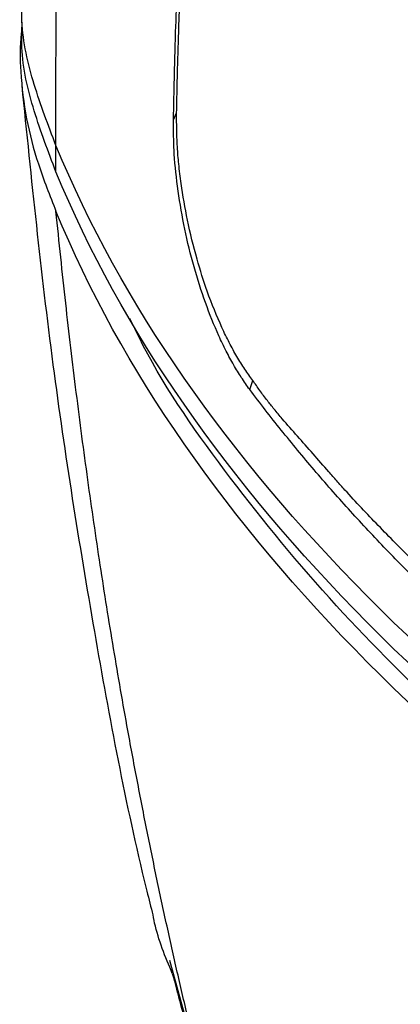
# Model space of a CAD drawing. Header units: millimetres. Extents: x 0 to 768, y 0 to 594.
# Tile 117 of 145: x 605 to 614, y 397 to 422. Entities that reach past the tile are written whole.
import ezdxf

# ---------------------------------------------------------------- set-up
doc = ezdxf.new("R2010")
doc.units = ezdxf.units.MM
doc.header["$LTSCALE"] = 2.75

msp = doc.modelspace()

# ---------------------------------------------------------------- linework, layer by layer
for p, q in [((608.366, 419.14), (608.444, 419.319)), ((605.449, 417.852), (605.449, 418.505)), ((610.259, 412.447), (610.338, 412.669)), ((608.269, 398.278), (609.314, 394.467))]:
    msp.add_line(p, q)
for points, knots in [([(605.449, 418.505), (605.438, 422.143), (605.482, 425.646), (605.681, 432.502), (605.836, 435.856), (606.274, 442.52), (606.557, 445.831), (607.281, 452.511), (607.722, 455.879), (608.268, 459.327)], [0, 0, 0, 0, 0.25, 0.25, 0.5, 0.5, 0.75, 0.75, 1, 1, 1, 1]), ([(608.366, 419.14), (608.37, 419.356), (608.379, 419.816), (608.397, 420.544), (608.422, 421.418), (608.455, 422.412), (608.536, 424.59), (608.674, 427.898), (608.917, 432.319), (609.18, 436.096), (609.421, 439.063), (609.62, 441.309), (609.825, 443.499), (610.019, 445.385), (610.19, 446.89), (610.325, 448.02), (610.463, 449.153), (610.599, 450.297), (610.699, 451.27), (610.78, 452.052), (610.867, 452.828), (610.964, 453.489), (611.057, 454.044), (611.106, 454.33), (611.153, 454.608), (611.182, 454.797), (611.195, 454.882)], [0, 0, 0, 0, 0.018518, 0.039358, 0.062503, 0.093753, 0.125001, 0.249979, 0.376225, 0.499978, 0.568219, 0.62498, 0.687486, 0.749998, 0.781254, 0.81251, 0.843769, 0.875019, 0.906265, 0.92189, 0.937511, 0.96875, 0.976563, 0.984376, 0.992931, 1, 1, 1, 1]), ([(608.444, 419.319), (608.448, 419.527), (608.457, 419.955), (608.474, 420.615), (608.496, 421.346), (608.527, 422.236), (608.601, 424.209), (608.719, 426.93), (608.892, 430.171), (609.061, 432.844), (609.289, 436.016), (609.584, 439.468), (609.926, 442.846), (610.217, 445.371), (610.441, 447.066), (610.639, 448.396), (610.8, 449.409), (610.965, 450.38), (611.085, 451.033), (611.141, 451.34)], [0, 0, 0, 0, 0.019574, 0.040412, 0.062501, 0.088938, 0.124999, 0.249997, 0.345791, 0.429135, 0.499993, 0.641449, 0.749986, 0.812482, 0.874977, 0.907833, 0.937485, 0.970648, 1, 1, 1, 1]), ([(605.449, 418.505), (605.258, 419.007), (604.869, 420.026), (604.57, 421.316), (604.601, 422.096), (604.61, 422.347)], [0, 0, 0, 0, 0.397354, 0.806492, 1, 1, 1, 1]), ([(605.449, 417.852), (605.258, 418.354), (604.87, 419.373), (604.575, 420.619), (604.602, 421.356), (604.609, 421.563)], [0, 0, 0, 0, 0.411179, 0.834553, 1, 1, 1, 1]), ([(604.608, 421.433), (604.601, 421.385), (604.547, 421.022), (604.563, 420.263), (604.689, 419.179), (604.998, 418.021), (605.296, 417.262), (605.449, 416.872)], [0, 0, 0, 0, 0.031441, 0.237698, 0.493261, 0.739113, 1, 1, 1, 1]), ([(604.599, 419.998), (604.835, 417.68), (605.299, 413.127), (606.366, 406.489), (607.21, 401.961), (607.785, 399.667), (607.835, 399.469)], [0, 0, 0, 0, 0.334117, 0.656519, 0.970425, 1, 1, 1, 1]), ([(610.338, 412.669), (610.304, 412.715), (610.236, 412.806), (610.102, 413), (609.938, 413.261), (609.749, 413.607), (609.495, 414.128), (609.217, 414.815), (608.93, 415.721), (608.708, 416.628), (608.571, 417.426), (608.496, 418.029), (608.461, 418.447), (608.448, 418.792), (608.444, 419.074), (608.444, 419.243), (608.444, 419.319)], [0, 0, 0, 0, 0.031474, 0.062792, 0.125087, 0.187339, 0.250048, 0.387704, 0.499627, 0.629539, 0.749743, 0.81549, 0.87323, 0.923125, 0.96541, 1, 1, 1, 1]), ([(610.259, 412.447), (610.223, 412.496), (610.153, 412.593), (610.051, 412.744), (609.953, 412.897), (609.827, 413.111), (609.671, 413.4), (609.43, 413.903), (609.152, 414.59), (608.867, 415.488), (608.636, 416.427), (608.472, 417.377), (608.387, 418.151), (608.367, 418.724), (608.366, 419.001), (608.366, 419.14)], [0, 0, 0, 0, 0.033067, 0.0649147, 0.0955911, 0.1251496, 0.187292, 0.2501751, 0.3756368, 0.4999263, 0.625102, 0.7500275, 0.8747442, 0.9371204, 1, 1, 1, 1]), ([(609.398, 394.125), (609.299, 394.514), (609.099, 395.295), (608.81, 396.479), (608.528, 397.679), (608.253, 398.898), (607.986, 400.137), (607.726, 401.397), (607.475, 402.679), (607.188, 404.218), (606.873, 406.021), (606.542, 408.096), (606.233, 410.215), (605.948, 412.383), (605.683, 414.605), (605.528, 416.111), (605.449, 416.872)], [0, 0, 0, 0, 0.052695, 0.105945, 0.159798, 0.214302, 0.269511, 0.325481, 0.382271, 0.439943, 0.52936, 0.620066, 0.712266, 0.806175, 0.90201, 1, 1, 1, 1]), ([(625.94, 396.502), (624.641, 397.285), (622.029, 398.86), (618.491, 401.44), (615.244, 404.175), (612.29, 407.108), (609.734, 410.234), (608.042, 412.629), (607.389, 413.986), (607.28, 414.213)], [0, 0, 0, 0, 0.155364, 0.312463, 0.470911, 0.63036, 0.798162, 0.966324, 1, 1, 1, 1]), ([(625.676, 399.715), (625.628, 399.729), (625.53, 399.757), (625.383, 399.808), (625.232, 399.867), (625.036, 399.953), (624.79, 400.076), (624.401, 400.299), (623.918, 400.621), (623.352, 401.04), (622.793, 401.465), (622.239, 401.876), (621.689, 402.256), (620.965, 402.742), (620.077, 403.349), (619.04, 404.099), (618.2, 404.76), (617.543, 405.3), (616.573, 406.116), (615.483, 407.075), (614.299, 408.207), (613.443, 409.069), (612.824, 409.725), (612.422, 410.177), (612.156, 410.479), (611.829, 410.854), (611.443, 411.286), (611.123, 411.651), (610.875, 411.947), (610.689, 412.18), (610.513, 412.413), (610.395, 412.586), (610.338, 412.669)], [0, 0, 0, 0, 0.007771, 0.015662, 0.023683, 0.031841, 0.047005, 0.063152, 0.094402, 0.125726, 0.157064, 0.188352, 0.219598, 0.250851, 0.313364, 0.375846, 0.438318, 0.469563, 0.500819, 0.625719, 0.688067, 0.750383, 0.812696, 0.828279, 0.843865, 0.87504, 0.906233, 0.937446, 0.954474, 0.968676, 0.984993, 1, 1, 1, 1]), ([(625.631, 399.215), (625.436, 399.329), (625.046, 399.556), (624.467, 399.903), (623.893, 400.256), (623.324, 400.615), (622.759, 400.981), (622.199, 401.352), (621.645, 401.729), (621.096, 402.112), (620.552, 402.501), (620.013, 402.895), (619.481, 403.296), (618.954, 403.702), (618.433, 404.114), (617.919, 404.531), (617.41, 404.954), (616.909, 405.383), (616.413, 405.817), (615.925, 406.256), (615.443, 406.701), (614.969, 407.152), (614.501, 407.607), (614.041, 408.068), (613.589, 408.535), (613.144, 409.006), (612.707, 409.482), (612.277, 409.964), (611.856, 410.451), (611.444, 410.942), (611.04, 411.439), (610.643, 411.94), (610.387, 412.278), (610.259, 412.447)], [0, 0, 0, 0, 0.0307919, 0.0616954, 0.092709, 0.1238312, 0.1550607, 0.1863959, 0.2178355, 0.2493779, 0.2810217, 0.3127655, 0.3446078, 0.376547, 0.4085819, 0.440711, 0.4729327, 0.5052458, 0.5376488, 0.5701402, 0.6027189, 0.6353833, 0.6681322, 0.7009643, 0.7338784, 0.7668731, 0.7999473, 0.8330998, 0.8663296, 0.8996354, 0.9330165, 0.9664716, 1, 1, 1, 1]), ([(608.337, 397.946), (608.164, 398.361), (607.953, 398.866), (607.863, 399.381), (607.847, 399.472)], [0, 0, 0, 0, 0.823414, 1, 1, 1, 1]), ([(608.337, 397.946), (608.405, 397.691), (608.542, 397.178), (608.75, 396.414), (608.963, 395.65), (609.179, 394.886), (609.325, 394.379), (609.398, 394.125)], [0, 0, 0, 0, 0.197866, 0.396744, 0.596686, 0.79775, 1, 1, 1, 1])]:
    msp.add_open_spline(points, degree=3, knots=knots)
for points in [[(625.587, 397.931), (616.1, 403.408), (608.691, 410.616), (605.449, 418.505)], [(625.587, 397.278), (616.1, 402.754), (608.691, 409.963), (605.449, 417.852)], [(625.587, 396.298), (616.1, 401.775), (608.691, 408.983), (605.449, 416.872)]]:
    msp.add_open_spline(points, degree=3)

doc.saveas('drawing.dxf')
